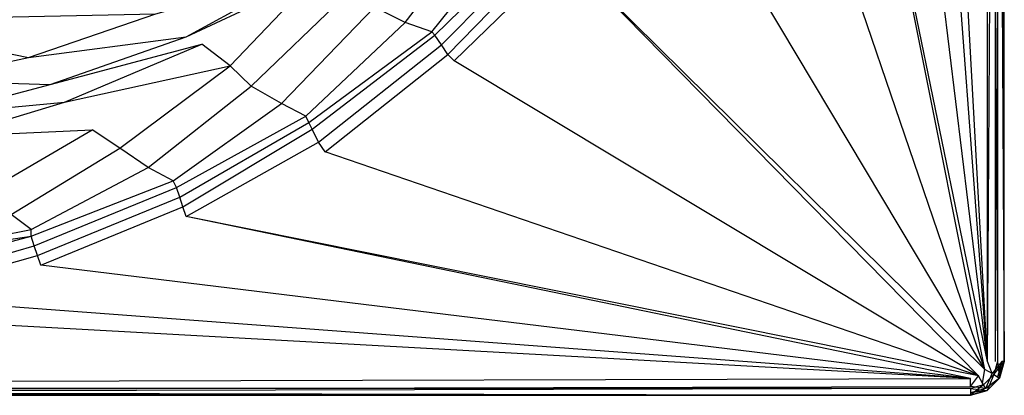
# Model space of a CAD drawing. Extents: x 0 to 1.7, y 0 to 0.75.
# Tile 9 of 17: x 1.41 to 1.7, y 0 to 0.11. Entities that reach past the tile are written whole.
import ezdxf

# ---------------------------------------------------------------- set-up
doc = ezdxf.new("R2010")
doc.units = 0
doc.layers.add('L2_CETUS_BQ170CEU2V_WANNE___REP', color=7, linetype='CONTINUOUS')
doc.layers.add('L3_CETUS_BQ170CEU2V_VER___REPLA', color=7, linetype='CONTINUOUS')

msp = doc.modelspace()

# ---------------------------------------------------------------- linework, layer by layer
at = {"layer": 'L2_CETUS_BQ170CEU2V_WANNE___REP', "color": 8}
for points, invisible_edges in [([(1.675, 0.375, 0.6), (1.695, 0.01, 0.6), (1.67119, 0.330055, 0.6), (1.675, 0.375, 0.6)], 13), ([(1.695, 0.01, 0.6), (1.675, 0.375, 0.6), (1.695, 0.375, 0.6), (1.695, 0.01, 0.6)], 14), ([(1.6974, 0.375, 0.5993), (1.695, 0.01, 0.6), (1.695, 0.375, 0.6), (1.6974, 0.375, 0.5993)], 13), ([(1.695, 0.01, 0.6), (1.6974, 0.375, 0.5993), (1.6974, 0.01, 0.5993), (1.695, 0.01, 0.6)], 14), ([(1.6993, 0.375, 0.5974), (1.6974, 0.01, 0.5993), (1.6974, 0.375, 0.5993), (1.6993, 0.375, 0.5974)], 13), ([(1.6974, 0.01, 0.5993), (1.6993, 0.375, 0.5974), (1.6993, 0.01, 0.5974), (1.6974, 0.01, 0.5993)], 14), ([(1.7, 0.01, 0.582), (1.698, 0.375, 0.58), (1.698, 0.01, 0.58), (1.7, 0.01, 0.582)], 13), ([(1.698, 0.375, 0.58), (1.7, 0.01, 0.582), (1.7, 0.375, 0.582), (1.698, 0.375, 0.58)], 14), ([(1.6993, 0.375, 0.5974), (1.7, 0.01, 0.595), (1.6993, 0.01, 0.5974), (1.6993, 0.375, 0.5974)], 13), ([(1.7, 0.01, 0.595), (1.6993, 0.375, 0.5974), (1.7, 0.375, 0.595), (1.7, 0.01, 0.595)], 14), ([(1.7, 0.375, 0.595), (1.7, 0.01, 0.582), (1.7, 0.01, 0.595), (1.7, 0.375, 0.595)], 13), ([(1.7, 0.01, 0.582), (1.7, 0.375, 0.595), (1.7, 0.375, 0.582), (1.7, 0.01, 0.582)], 14), ([(1.695, 0.01, 0.6), (1.66166, 0.285109, 0.6), (1.67119, 0.330055, 0.6), (1.695, 0.01, 0.6)], 14), ([(1.695, 0.01, 0.6), (1.64737, 0.242077, 0.6), (1.66166, 0.285109, 0.6), (1.695, 0.01, 0.6)], 14), ([(1.64737, 0.242077, 0.6), (1.6943, 0.0076, 0.6), (1.62832, 0.200956, 0.6), (1.64737, 0.242077, 0.6)], 13), ([(1.6943, 0.0076, 0.6), (1.64737, 0.242077, 0.6), (1.695, 0.01, 0.6), (1.6943, 0.0076, 0.6)], 14), ([(1.6943, 0.0076, 0.6), (1.60165, 0.162705, 0.6), (1.62832, 0.200956, 0.6), (1.6943, 0.0076, 0.6)], 14), ([(1.6943, 0.0076, 0.6), (1.57211, 0.128279, 0.6), (1.60165, 0.162705, 0.6), (1.6943, 0.0076, 0.6)], 14), ([(1.54775, 0.141695, 0.589), (1.5233, 0.109936, 0.593), (1.51433, 0.11455, 0.589), (1.54775, 0.141695, 0.589)], 13), ([(1.5233, 0.109936, 0.593), (1.54775, 0.141695, 0.589), (1.55644, 0.138709, 0.593), (1.5233, 0.109936, 0.593)], 14), ([(1.55644, 0.138709, 0.593), (1.53115, 0.10724, 0.595), (1.5233, 0.109936, 0.593), (1.55644, 0.138709, 0.593)], 13), ([(1.53115, 0.10724, 0.595), (1.55644, 0.138709, 0.593), (1.56354, 0.136885, 0.595), (1.53115, 0.10724, 0.595)], 14), ([(1.56354, 0.136885, 0.595), (1.5321, 0.106284, 0.597), (1.53115, 0.10724, 0.595), (1.56354, 0.136885, 0.595)], 13), ([(1.5321, 0.106284, 0.597), (1.56354, 0.136885, 0.595), (1.56544, 0.134973, 0.597), (1.5321, 0.106284, 0.597)], 14), ([(1.56544, 0.134973, 0.597), (1.53401, 0.103415, 0.599), (1.5321, 0.106284, 0.597), (1.56544, 0.134973, 0.597)], 13), ([(1.53401, 0.103415, 0.599), (1.56544, 0.134973, 0.597), (1.56735, 0.13306, 0.599), (1.53401, 0.103415, 0.599)], 14), ([(1.56735, 0.13306, 0.599), (1.53591, 0.100546, 0.6), (1.53401, 0.103415, 0.599), (1.56735, 0.13306, 0.599)], 13), ([(1.53591, 0.100546, 0.6), (1.56735, 0.13306, 0.599), (1.57021, 0.130191, 0.6), (1.53591, 0.100546, 0.6)], 14), ([(1.57021, 0.130191, 0.6), (1.53782, 0.098634, 0.6), (1.53591, 0.100546, 0.6), (1.57021, 0.130191, 0.6)], 13), ([(1.53782, 0.098634, 0.6), (1.57021, 0.130191, 0.6), (1.57211, 0.128279, 0.6), (1.53782, 0.098634, 0.6)], 14), ([(1.57211, 0.128279, 0.6), (1.6924, 0.0057, 0.6), (1.53782, 0.098634, 0.6), (1.57211, 0.128279, 0.6)], 13), ([(1.6924, 0.0057, 0.6), (1.57211, 0.128279, 0.6), (1.6943, 0.0076, 0.6), (1.6924, 0.0057, 0.6)], 14), ([(1.44979, 0.112538, 0.53), (1.49382, 0.124906, 0.559), (1.45879, 0.105763, 0.559), (1.44979, 0.112538, 0.53)], 14), ([(1.49703, 0.123673, 0.572), (1.45879, 0.105763, 0.559), (1.49382, 0.124906, 0.559), (1.49703, 0.123673, 0.572)], 13), ([(1.45879, 0.105763, 0.559), (1.49703, 0.123673, 0.572), (1.46334, 0.103586, 0.572), (1.45879, 0.105763, 0.559)], 14), ([(1.49703, 0.123673, 0.572), (1.47168, 0.097178, 0.583), (1.46334, 0.103586, 0.572), (1.49703, 0.123673, 0.572)], 13), ([(1.47168, 0.097178, 0.583), (1.49703, 0.123673, 0.572), (1.50645, 0.118622, 0.583), (1.47168, 0.097178, 0.583)], 14), ([(1.50645, 0.118622, 0.583), (1.47793, 0.091206, 0.589), (1.47168, 0.097178, 0.583), (1.50645, 0.118622, 0.583)], 13), ([(1.47793, 0.091206, 0.589), (1.50645, 0.118622, 0.583), (1.51433, 0.11455, 0.589), (1.47793, 0.091206, 0.589)], 14), ([(1.51433, 0.11455, 0.589), (1.48689, 0.086049, 0.593), (1.47793, 0.091206, 0.589), (1.51433, 0.11455, 0.589)], 13), ([(1.48689, 0.086049, 0.593), (1.51433, 0.11455, 0.589), (1.5233, 0.109936, 0.593), (1.48689, 0.086049, 0.593)], 14), ([(1.41229, 0.099671, 0.53), (1.37849, 0.106388, 0.48), (1.40765, 0.111687, 0.48), (1.41229, 0.099671, 0.53)], 13), ([(1.40765, 0.111687, 0.48), (1.44979, 0.112538, 0.53), (1.41229, 0.099671, 0.53), (1.40765, 0.111687, 0.48)], 14), ([(1.45879, 0.105763, 0.559), (1.41229, 0.099671, 0.53), (1.44979, 0.112538, 0.53), (1.45879, 0.105763, 0.559)], 13), ([(1.5233, 0.109936, 0.593), (1.49399, 0.082377, 0.595), (1.48689, 0.086049, 0.593), (1.5233, 0.109936, 0.593)], 13), ([(1.49399, 0.082377, 0.595), (1.5233, 0.109936, 0.593), (1.53115, 0.10724, 0.595), (1.49399, 0.082377, 0.595)], 14), ([(1.37849, 0.106388, 0.48), (1.41229, 0.099671, 0.53), (1.38123, 0.092858, 0.53), (1.37849, 0.106388, 0.48)], 14), ([(1.41229, 0.099671, 0.53), (1.45879, 0.105763, 0.559), (1.41868, 0.091705, 0.559), (1.41229, 0.099671, 0.53)], 14), ([(1.46334, 0.103586, 0.572), (1.41868, 0.091705, 0.559), (1.45879, 0.105763, 0.559), (1.46334, 0.103586, 0.572)], 13), ([(1.53115, 0.10724, 0.595), (1.49495, 0.080465, 0.597), (1.49399, 0.082377, 0.595), (1.53115, 0.10724, 0.595)], 13), ([(1.49495, 0.080465, 0.597), (1.53115, 0.10724, 0.595), (1.5321, 0.106284, 0.597), (1.49495, 0.080465, 0.597)], 14), ([(1.5321, 0.106284, 0.597), (1.4959, 0.078552, 0.599), (1.49495, 0.080465, 0.597), (1.5321, 0.106284, 0.597)], 13), ([(1.4959, 0.078552, 0.599), (1.5321, 0.106284, 0.597), (1.53401, 0.103415, 0.599), (1.4959, 0.078552, 0.599)], 14), ([(1.41868, 0.091705, 0.559), (1.46334, 0.103586, 0.572), (1.42286, 0.086485, 0.572), (1.41868, 0.091705, 0.559)], 14), ([(1.47168, 0.097178, 0.583), (1.42286, 0.086485, 0.572), (1.46334, 0.103586, 0.572), (1.47168, 0.097178, 0.583)], 13), ([(1.53401, 0.103415, 0.599), (1.49781, 0.074727, 0.6), (1.4959, 0.078552, 0.599), (1.53401, 0.103415, 0.599)], 13), ([(1.49781, 0.074727, 0.6), (1.53401, 0.103415, 0.599), (1.53591, 0.100546, 0.6), (1.49781, 0.074727, 0.6)], 14), ([(1.41868, 0.091705, 0.559), (1.38123, 0.092858, 0.53), (1.41229, 0.099671, 0.53), (1.41868, 0.091705, 0.559)], 13), ([(1.53591, 0.100546, 0.6), (1.49971, 0.071858, 0.6), (1.49781, 0.074727, 0.6), (1.53591, 0.100546, 0.6)], 13), ([(1.49971, 0.071858, 0.6), (1.53591, 0.100546, 0.6), (1.53782, 0.098634, 0.6), (1.49971, 0.071858, 0.6)], 14), ([(1.42286, 0.086485, 0.572), (1.47168, 0.097178, 0.583), (1.43101, 0.078341, 0.583), (1.42286, 0.086485, 0.572)], 14), ([(1.47168, 0.097178, 0.583), (1.43916, 0.072912, 0.589), (1.43101, 0.078341, 0.583), (1.47168, 0.097178, 0.583)], 13), ([(1.43916, 0.072912, 0.589), (1.47168, 0.097178, 0.583), (1.47793, 0.091206, 0.589), (1.43916, 0.072912, 0.589)], 14), ([(1.6924, 0.0057, 0.6), (1.49971, 0.071858, 0.6), (1.53782, 0.098634, 0.6), (1.6924, 0.0057, 0.6)], 14), ([(1.38123, 0.092858, 0.53), (1.41868, 0.091705, 0.559), (1.38635, 0.08303, 0.559), (1.38123, 0.092858, 0.53)], 14), ([(1.42286, 0.086485, 0.572), (1.38635, 0.08303, 0.559), (1.41868, 0.091705, 0.559), (1.42286, 0.086485, 0.572)], 13), ([(1.47793, 0.091206, 0.589), (1.44758, 0.067212, 0.593), (1.43916, 0.072912, 0.589), (1.47793, 0.091206, 0.589)], 13), ([(1.44758, 0.067212, 0.593), (1.47793, 0.091206, 0.589), (1.48689, 0.086049, 0.593), (1.44758, 0.067212, 0.593)], 14), ([(1.38635, 0.08303, 0.559), (1.42286, 0.086485, 0.572), (1.38972, 0.076441, 0.572), (1.38635, 0.08303, 0.559)], 14), ([(1.43101, 0.078341, 0.583), (1.38972, 0.076441, 0.572), (1.42286, 0.086485, 0.572), (1.43101, 0.078341, 0.583)], 13), ([(1.48689, 0.086049, 0.593), (1.45494, 0.063251, 0.595), (1.44758, 0.067212, 0.593), (1.48689, 0.086049, 0.593)], 13), ([(1.45494, 0.063251, 0.595), (1.48689, 0.086049, 0.593), (1.49399, 0.082377, 0.595), (1.45494, 0.063251, 0.595)], 14), ([(1.49399, 0.082377, 0.595), (1.45589, 0.061339, 0.597), (1.45494, 0.063251, 0.595), (1.49399, 0.082377, 0.595)], 13), ([(1.45589, 0.061339, 0.597), (1.49399, 0.082377, 0.595), (1.49495, 0.080465, 0.597), (1.45589, 0.061339, 0.597)], 14), ([(1.49495, 0.080465, 0.597), (1.45684, 0.05847, 0.599), (1.45589, 0.061339, 0.597), (1.49495, 0.080465, 0.597)], 13), ([(1.45684, 0.05847, 0.599), (1.49495, 0.080465, 0.597), (1.4959, 0.078552, 0.599), (1.45684, 0.05847, 0.599)], 14), ([(1.4959, 0.078552, 0.599), (1.45779, 0.055601, 0.6), (1.45684, 0.05847, 0.599), (1.4959, 0.078552, 0.599)], 13), ([(1.45779, 0.055601, 0.6), (1.4959, 0.078552, 0.599), (1.49781, 0.074727, 0.6), (1.45779, 0.055601, 0.6)], 14), ([(1.38972, 0.076441, 0.572), (1.43101, 0.078341, 0.583), (1.39542, 0.067483, 0.583), (1.38972, 0.076441, 0.572)], 14), ([(1.43101, 0.078341, 0.583), (1.40086, 0.060697, 0.589), (1.39542, 0.067483, 0.583), (1.43101, 0.078341, 0.583)], 13), ([(1.40086, 0.060697, 0.589), (1.43101, 0.078341, 0.583), (1.43916, 0.072912, 0.589), (1.40086, 0.060697, 0.589)], 14), ([(1.43916, 0.072912, 0.589), (1.4071, 0.053368, 0.593), (1.40086, 0.060697, 0.589), (1.43916, 0.072912, 0.589)], 13), ([(1.4071, 0.053368, 0.593), (1.43916, 0.072912, 0.589), (1.44758, 0.067212, 0.593), (1.4071, 0.053368, 0.593)], 14), ([(1.49781, 0.074727, 0.6), (1.45875, 0.052732, 0.6), (1.45779, 0.055601, 0.6), (1.49781, 0.074727, 0.6)], 13), ([(1.45875, 0.052732, 0.6), (1.49781, 0.074727, 0.6), (1.49971, 0.071858, 0.6), (1.45875, 0.052732, 0.6)], 14), ([(1.6924, 0.0057, 0.6), (1.45875, 0.052732, 0.6), (1.49971, 0.071858, 0.6), (1.6924, 0.0057, 0.6)], 14), ([(1.44758, 0.067212, 0.593), (1.41302, 0.048907, 0.595), (1.4071, 0.053368, 0.593), (1.44758, 0.067212, 0.593)], 13), ([(1.41302, 0.048907, 0.595), (1.44758, 0.067212, 0.593), (1.45494, 0.063251, 0.595), (1.41302, 0.048907, 0.595)], 14), ([(1.45494, 0.063251, 0.595), (1.41302, 0.046995, 0.597), (1.41302, 0.048907, 0.595), (1.45494, 0.063251, 0.595)], 13), ([(1.41302, 0.046995, 0.597), (1.45494, 0.063251, 0.595), (1.45589, 0.061339, 0.597), (1.41302, 0.046995, 0.597)], 14), ([(1.45589, 0.061339, 0.597), (1.41397, 0.044126, 0.599), (1.41302, 0.046995, 0.597), (1.45589, 0.061339, 0.597)], 13), ([(1.41397, 0.044126, 0.599), (1.45589, 0.061339, 0.597), (1.45684, 0.05847, 0.599), (1.41397, 0.044126, 0.599)], 14), ([(1.45684, 0.05847, 0.599), (1.41493, 0.041257, 0.6), (1.41397, 0.044126, 0.599), (1.45684, 0.05847, 0.599)], 13), ([(1.41493, 0.041257, 0.6), (1.45684, 0.05847, 0.599), (1.45779, 0.055601, 0.6), (1.41493, 0.041257, 0.6)], 14), ([(1.45779, 0.055601, 0.6), (1.41588, 0.038388, 0.6), (1.41493, 0.041257, 0.6), (1.45779, 0.055601, 0.6)], 13), ([(1.41588, 0.038388, 0.6), (1.45779, 0.055601, 0.6), (1.45875, 0.052732, 0.6), (1.41588, 0.038388, 0.6)], 14), ([(1.37015, 0.040301, 0.595), (1.4071, 0.053368, 0.593), (1.41302, 0.048907, 0.595), (1.37015, 0.040301, 0.595)], 14), ([(1.45875, 0.052732, 0.6), (1.69, 0.005, 0.6), (1.41588, 0.038388, 0.6), (1.45875, 0.052732, 0.6)], 13), ([(1.69, 0.005, 0.6), (1.45875, 0.052732, 0.6), (1.6924, 0.0057, 0.6), (1.69, 0.005, 0.6)], 14), ([(1.41302, 0.046995, 0.597), (1.37015, 0.040301, 0.595), (1.41302, 0.048907, 0.595), (1.41302, 0.046995, 0.597)], 13), ([(1.41302, 0.046995, 0.597), (1.37015, 0.035519, 0.599), (1.37015, 0.038388, 0.597), (1.41302, 0.046995, 0.597)], 13), ([(1.37015, 0.035519, 0.599), (1.41302, 0.046995, 0.597), (1.41397, 0.044126, 0.599), (1.37015, 0.035519, 0.599)], 14), ([(1.37015, 0.040301, 0.595), (1.41302, 0.046995, 0.597), (1.37015, 0.038388, 0.597), (1.37015, 0.040301, 0.595)], 14), ([(1.41397, 0.044126, 0.599), (1.3711, 0.031694, 0.6), (1.37015, 0.035519, 0.599), (1.41397, 0.044126, 0.599)], 13), ([(1.3711, 0.031694, 0.6), (1.41397, 0.044126, 0.599), (1.41493, 0.041257, 0.6), (1.3711, 0.031694, 0.6)], 14), ([(1.41493, 0.041257, 0.6), (1.3711, 0.028825, 0.6), (1.3711, 0.031694, 0.6), (1.41493, 0.041257, 0.6)], 13), ([(1.3711, 0.028825, 0.6), (1.41493, 0.041257, 0.6), (1.41588, 0.038388, 0.6), (1.3711, 0.028825, 0.6)], 14), ([(1.69, 0.005, 0.6), (1.3711, 0.028825, 0.6), (1.41588, 0.038388, 0.6), (1.69, 0.005, 0.6)], 14), ([(1.69, 0.005, 0.6), (1.32633, 0.025, 0.6), (1.3711, 0.028825, 0.6), (1.69, 0.005, 0.6)], 14), ([(0.85, 0.005, 0.6), (1.32633, 0.025, 0.6), (1.69, 0.005, 0.6), (0.85, 0.005, 0.6)], 14), ([(1.695, 0.01, 0.6), (1.6964, 0.0064, 0.5993), (1.6943, 0.0076, 0.6), (1.695, 0.01, 0.6)], 13), ([(1.6964, 0.0064, 0.5993), (1.695, 0.01, 0.6), (1.6974, 0.01, 0.5993), (1.6964, 0.0064, 0.5993)], 14), ([(1.6964, 0.0064, 0.5993), (1.6993, 0.01, 0.5974), (1.698, 0.0054, 0.5974), (1.6964, 0.0064, 0.5993)], 13), ([(1.6993, 0.01, 0.5974), (1.6964, 0.0064, 0.5993), (1.6974, 0.01, 0.5993), (1.6993, 0.01, 0.5974)], 14), ([(1.7, 0.01, 0.582), (1.6969, 0.0061, 0.58), (1.6986, 0.0051, 0.582), (1.7, 0.01, 0.582)], 13), ([(1.6969, 0.0061, 0.58), (1.7, 0.01, 0.582), (1.698, 0.01, 0.58), (1.6969, 0.0061, 0.58)], 14), ([(1.698, 0.0054, 0.5974), (1.7, 0.01, 0.595), (1.6986, 0.0051, 0.595), (1.698, 0.0054, 0.5974)], 13), ([(1.7, 0.01, 0.595), (1.698, 0.0054, 0.5974), (1.6993, 0.01, 0.5974), (1.7, 0.01, 0.595)], 14), ([(1.6986, 0.0051, 0.595), (1.7, 0.01, 0.582), (1.6986, 0.0051, 0.582), (1.6986, 0.0051, 0.595)], 13), ([(1.7, 0.01, 0.582), (1.6986, 0.0051, 0.595), (1.7, 0.01, 0.595), (1.7, 0.01, 0.582)], 14), ([(1.6943, 0.0076, 0.6), (1.6936, 0.0036, 0.5993), (1.6924, 0.0057, 0.6), (1.6943, 0.0076, 0.6)], 13), ([(1.6936, 0.0036, 0.5993), (1.6943, 0.0076, 0.6), (1.6964, 0.0064, 0.5993), (1.6936, 0.0036, 0.5993)], 14), ([(1.6964, 0.0064, 0.5993), (1.6946, 0.002, 0.5974), (1.6936, 0.0036, 0.5993), (1.6964, 0.0064, 0.5993)], 13), ([(1.6949, 0.0014, 0.582), (1.6969, 0.0061, 0.58), (1.6939, 0.0031, 0.58), (1.6949, 0.0014, 0.582)], 13), ([(1.6946, 0.002, 0.5974), (1.6964, 0.0064, 0.5993), (1.698, 0.0054, 0.5974), (1.6946, 0.002, 0.5974)], 14), ([(1.6969, 0.0061, 0.58), (1.6949, 0.0014, 0.582), (1.6986, 0.0051, 0.582), (1.6969, 0.0061, 0.58)], 14), ([(1.69, 0.005, 0.6), (0.85, 0.0026, 0.5993), (0.85, 0.005, 0.6), (1.69, 0.005, 0.6)], 13), ([(0.85, 0.0026, 0.5993), (1.69, 0.005, 0.6), (1.69, 0.0026, 0.5993), (0.85, 0.0026, 0.5993)], 14), ([(1.6924, 0.0057, 0.6), (1.69, 0.0026, 0.5993), (1.69, 0.005, 0.6), (1.6924, 0.0057, 0.6)], 13), ([(1.69, 0.0026, 0.5993), (1.6924, 0.0057, 0.6), (1.6936, 0.0036, 0.5993), (1.69, 0.0026, 0.5993)], 14), ([(1.6946, 0.002, 0.5974), (1.69, 0.0026, 0.5993), (1.6936, 0.0036, 0.5993), (1.6946, 0.002, 0.5974)], 14), ([(1.69, 0, 0.582), (1.6939, 0.0031, 0.58), (1.69, 0.002, 0.58), (1.69, 0, 0.582)], 13), ([(1.6939, 0.0031, 0.58), (1.69, 0, 0.582), (1.6949, 0.0014, 0.582), (1.6939, 0.0031, 0.58)], 14), ([(1.6986, 0.0051, 0.595), (1.6946, 0.002, 0.5974), (1.698, 0.0054, 0.5974), (1.6986, 0.0051, 0.595)], 14), ([(1.6946, 0.002, 0.5974), (1.6986, 0.0051, 0.595), (1.6949, 0.0014, 0.595), (1.6946, 0.002, 0.5974)], 13), ([(1.6949, 0.0014, 0.595), (1.6986, 0.0051, 0.582), (1.6949, 0.0014, 0.582), (1.6949, 0.0014, 0.595)], 13), ([(1.6986, 0.0051, 0.582), (1.6949, 0.0014, 0.595), (1.6986, 0.0051, 0.595), (1.6986, 0.0051, 0.582)], 14), ([(1.69, 0.0026, 0.5993), (0.85, 0.0007, 0.5974), (0.85, 0.0026, 0.5993), (1.69, 0.0026, 0.5993)], 13), ([(0.85, 0.0007, 0.5974), (1.69, 0.0026, 0.5993), (1.69, 0.0007, 0.5974), (0.85, 0.0007, 0.5974)], 14), ([(0.85, 0, 0.582), (1.69, 0.002, 0.58), (0.85, 0.002, 0.58), (0.85, 0, 0.582)], 13), ([(1.69, 0.002, 0.58), (0.85, 0, 0.582), (1.69, 0, 0.582), (1.69, 0.002, 0.58)], 14), ([(0.85, 0.0007, 0.5974), (1.69, 0, 0.595), (0.85, 0, 0.595), (0.85, 0.0007, 0.5974)], 13), ([(1.69, 0, 0.595), (0.85, 0.0007, 0.5974), (1.69, 0.0007, 0.5974), (1.69, 0, 0.595)], 14), ([(0.85, 0, 0.595), (1.69, 0, 0.582), (0.85, 0, 0.582), (0.85, 0, 0.595)], 13), ([(1.69, 0, 0.582), (0.85, 0, 0.595), (1.69, 0, 0.595), (1.69, 0, 0.582)], 14), ([(1.69, 0.0026, 0.5993), (1.6946, 0.002, 0.5974), (1.69, 0.0007, 0.5974), (1.69, 0.0026, 0.5993)], 13), ([(1.6949, 0.0014, 0.595), (1.69, 0.0007, 0.5974), (1.6946, 0.002, 0.5974), (1.6949, 0.0014, 0.595)], 14), ([(1.69, 0, 0.595), (1.6949, 0.0014, 0.582), (1.69, 0, 0.582), (1.69, 0, 0.595)], 13), ([(1.6949, 0.0014, 0.582), (1.69, 0, 0.595), (1.6949, 0.0014, 0.595), (1.6949, 0.0014, 0.582)], 14), ([(1.69, 0.0007, 0.5974), (1.6949, 0.0014, 0.595), (1.69, 0, 0.595), (1.69, 0.0007, 0.5974)], 13)]:
    msp.add_3dface(points, dxfattribs=dict(at, invisible_edges=invisible_edges))
at = {"layer": 'L3_CETUS_BQ170CEU2V_VER___REPLA', "color": 8}
for points, invisible_edges in [([(1.7, 0.01, 0.579975), (1.698, 0.375, 0.58), (1.698, 0.01, 0.58), (1.7, 0.01, 0.579975)], 13), ([(1.698, 0.375, 0.58), (1.7, 0.01, 0.579975), (1.7, 0.375, 0.579975), (1.698, 0.375, 0.58)], 14), ([(1.7, 0.375), (1.7, 0.01, 0.579975), (1.7, 0.01), (1.7, 0.375)], 13), ([(1.7, 0.01, 0.579975), (1.7, 0.375), (1.7, 0.375, 0.579975), (1.7, 0.01, 0.579975)], 14), ([(1.6986, 0.0051, 0.579975), (1.698, 0.01, 0.58), (1.6969, 0.0061, 0.58), (1.6986, 0.0051, 0.579975)], 13), ([(1.698, 0.01, 0.58), (1.6986, 0.0051, 0.579975), (1.7, 0.01, 0.579975), (1.698, 0.01, 0.58)], 14), ([(1.7, 0.01), (1.6986, 0.0051, 0.579975), (1.6986, 0.0051), (1.7, 0.01)], 13), ([(1.6986, 0.0051, 0.579975), (1.7, 0.01), (1.7, 0.01, 0.579975), (1.6986, 0.0051, 0.579975)], 14), ([(1.6949, 0.0014, 0.579975), (1.6969, 0.0061, 0.58), (1.6939, 0.0031, 0.58), (1.6949, 0.0014, 0.579975)], 13), ([(1.6969, 0.0061, 0.58), (1.6949, 0.0014, 0.579975), (1.6986, 0.0051, 0.579975), (1.6969, 0.0061, 0.58)], 14), ([(1.69, 0.002, 0.58), (1.6949, 0.0014, 0.579975), (1.6939, 0.0031, 0.58), (1.69, 0.002, 0.58)], 14), ([(1.6986, 0.0051), (1.6949, 0.0014, 0.579975), (1.6949, 0.0014), (1.6986, 0.0051)], 13), ([(1.6949, 0.0014, 0.579975), (1.6986, 0.0051), (1.6986, 0.0051, 0.579975), (1.6949, 0.0014, 0.579975)], 14), ([(1.69, 0, 0.579975), (0.85, 0.002, 0.58), (0.85, 0, 0.579975), (1.69, 0, 0.579975)], 13), ([(0.85, 0.002, 0.58), (1.69, 0, 0.579975), (1.69, 0.002, 0.58), (0.85, 0.002, 0.58)], 14), ([(1.69, 0, 0.579975), (0.85, 0), (1.69, 0), (1.69, 0, 0.579975)], 13), ([(0.85, 0), (1.69, 0, 0.579975), (0.85, 0, 0.579975), (0.85, 0)], 14), ([(1.6949, 0.0014, 0.579975), (1.69, 0.002, 0.58), (1.69, 0, 0.579975), (1.6949, 0.0014, 0.579975)], 13), ([(1.6949, 0.0014, 0.579975), (1.69, 0), (1.6949, 0.0014), (1.6949, 0.0014, 0.579975)], 13), ([(1.69, 0), (1.6949, 0.0014, 0.579975), (1.69, 0, 0.579975), (1.69, 0)], 14)]:
    msp.add_3dface(points, dxfattribs=dict(at, invisible_edges=invisible_edges))

doc.saveas('drawing.dxf')
